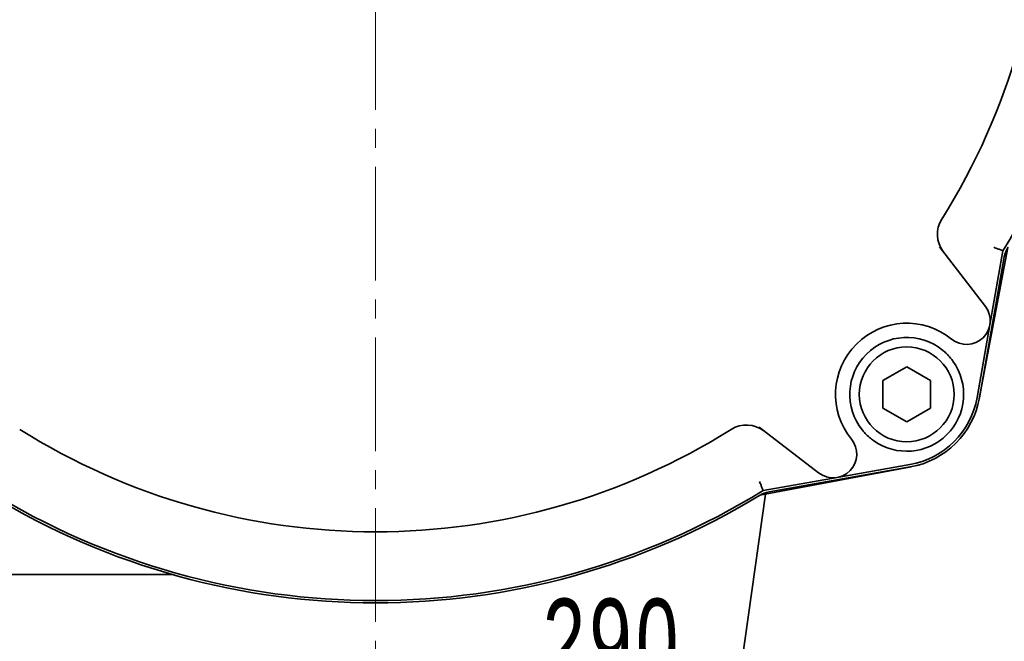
# Model space of a CAD drawing. Header units: millimetres. Extents: x -1136 to 1210, y -426 to 905.
# Tile 21 of 33: x -17 to 86, y 682 to 748. Entities that reach past the tile are written whole.
import ezdxf

# ---------------------------------------------------------------- set-up
doc = ezdxf.new("R2010")
doc.units = ezdxf.units.MM
doc.linetypes.add('点画线', pattern=[18, 12, -2, 2, -2])
doc.layers.get('0').update_dxf_attribs({"lineweight": 35})
for name, color, linetype, lineweight in [('中心线层', 1, '点画线', 18), ('尺寸线层', 110, 'Continuous', 18), ('粗实线层', 7, 'Continuous', 35)]:
    doc.layers.add(name, color=color, linetype=linetype, lineweight=lineweight)
doc.styles.add('标准', font='txt', dxfattribs={"width": 0.667})
doc.dimstyles.new('标准', dxfattribs={"dimtxt": 4.5, "dimasz": 4, "dimexe": 2, "dimexo": 0, "dimgap": 1.2625, "dimtad": 1, "dimdec": 3, "dimdsep": 46, "dimtxsty": '标准', "dimblk": '_CAXARROW', "dimcen": 0, "dimdle": 8, "dimaunit": 1, "dimazin": 2, "dimtfac": 0.707107, "dimtdec": 3, "dimtix": 1, "dimtmove": 2, "dimatfit": 3, "dimfxl": 0, "dimfrac": 2, "dimtolj": 1, "dimarcsym": 0})

# ---------------------------------------------------------------- blocks, each defined once
blk = doc.blocks.new('*X13')
at = {"layer": '尺寸线层', "linetype": 'Continuous', "lineweight": 18}
for points in [[(-99.81, 676.26), (-91.81, 677.26), (-91.81, 675.26)], [(190.19, 676.26), (182.19, 677.26), (182.19, 675.26)]]:
    blk.add_hatch(color=0, dxfattribs=at).paths.add_polyline_path(points, flags=0)
at = {"layer": '尺寸线层', "color": 0, "linetype": 'Continuous'}
for p, q in [((-99.81, 618.28), (-99.81, 680.26)), ((190.19, 618.28), (190.19, 680.26))]:
    blk.add_line(p, q, dxfattribs=at)
at = {"layer": '尺寸线层', "color": 0, "linetype": 'Continuous', "lineweight": 18}
blk.add_line((-99.81, 676.26), (190.19, 676.26), dxfattribs=at)
at = {"layer": '尺寸线层', "color": 0, "insert": (45.19, 682.16), "char_height": 9, "width": 21.9109, "attachment_point": 5, "line_spacing_factor": 0.689862, "style": '标准'}
blk.add_mtext('\\T1.1;290', dxfattribs=at)
blk = doc.blocks.new('_CAXARROW')
blk.add_hatch(color=0).paths.add_polyline_path([(0, 0), (-1, 0.125), (-1, -0.125)], flags=0)

msp = doc.modelspace()

# ---------------------------------------------------------------- linework, layer by layer
at = {"layer": '中心线层'}
msp.add_line((20.1863, 666.2778), (20.1863, 862.2778), dxfattribs=at)
at = {"layer": '粗实线层'}
for p, q in [((84.4766, 717.5601), (79.6592, 723.8382)), ((83.8315, 707.8106), (86.8361, 723.7576)), ((83.8498, 707.9111), (86.4756, 722.7721)), ((84.9551, 715.6032), (86.3366, 723.4219)), ((83.6036, 707.9546), (84.9551, 715.6032)), ((73.6863, 709.7212), (76.1863, 711.1646)), ((76.1863, 711.1646), (78.6863, 709.7212)), ((73.6863, 706.8344), (73.6863, 709.7212)), ((78.6863, 709.7212), (78.6863, 706.8344)), ((76.1863, 705.3911), (73.6863, 706.8344)), ((78.6863, 706.8344), (76.1863, 705.3911)), ((60.6259, 704.8049), (66.904, 699.9875)), ((68.8609, 699.5091), (76.5095, 700.8605)), ((60.7065, 697.628), (76.6535, 700.6327)), ((61.6921, 697.9885), (76.553, 700.6143)), ((61.0422, 698.1276), (68.8609, 699.5091)), ((55.8499, 658.9995), (61.2943, 697.7388)), ((-55.8137, 689.2778), (-1.5161, 689.2778))]:
    msp.add_line(p, q, dxfattribs=at)
msp.add_circle((76.1863, 708.2778), 5, dxfattribs=at)
for centre, radius, start, end in [((20.1863, 764.2778), 77.75, 328.299562, 31.700438), ((20.1863, 764.2778), 70.5, 327.854179, 32.145821), ((82.4185, 725.1702), 3, 147.854179, 217.5), ((89.4298, 722.2501), 3, 148.744111, 169.979737), ((82.4932, 716.0382), 2.5, 230.899056, 37.5), ((76.1863, 708.2778), 7.5, 50.899056, 219.100944), ((76.1863, 708.2778), 6, 50.899056, 219.100944), ((76.1863, 708.2778), 6, 234.395316, 35.604684), ((74.9871, 709.477), 8.75, 280.020263, 349.979737), ((74.9871, 709.477), 9, 280.020263, 349.979737), ((59.2939, 702.0456), 3, 52.5, 122.145821), ((20.1863, 764.2778), 70.5, 237.854179, 302.145821), ((68.4259, 701.9709), 2.5, 232.5, 39.100944), ((20.1863, 764.2778), 77.75, 238.299562, 301.700438), ((20.1863, 764.2778), 78, 238.744111, 301.255889), ((62.2141, 695.0343), 3, 100.020263, 121.255889)]:
    msp.add_arc(centre, radius, start, end, dxfattribs=at)
for points, knots in [([(85.3852, 723.7851), (85.4517, 723.7597), (85.5181, 723.7343), (85.5832, 723.7094), (85.6468, 723.6851), (85.7089, 723.6614), (85.7685, 723.6386), (85.8815, 723.5954), (85.9841, 723.5563), (86.0702, 723.5234), (86.1548, 723.4912), (86.222, 723.4655), (86.2678, 723.4481), (86.3132, 723.4308), (86.3366, 723.4219), (86.3366, 723.4219)], [0, 0, 0, 0, 0.13678958, 0.13678958, 0.13678958, 0.27046252, 0.27046252, 0.27046252, 0.52360456, 0.52360456, 0.52360456, 0.77209894, 0.77209894, 0.77209894, 1.0182894, 1.0182894, 1.0182894, 1.0182894]), ([(79.9704, 712.934), (79.9808, 712.9256), (79.991, 712.9172), (80.1289, 712.8037), (80.2501, 712.6951), (80.5239, 712.4291), (80.6697, 712.2709), (80.8978, 711.9956), (80.9838, 711.8838), (81.0646, 711.771)], [0, 0, 0, 0, 0.03875225, 0.03875225, 0.51994142, 0.51994142, 1.16716624, 1.16716624, 1.60148984, 1.60148984, 1.60148984, 1.60148984]), ([(72.6932, 703.3995), (72.5425, 703.5074), (72.3971, 703.6221), (72.1051, 703.875), (71.9587, 704.0154), (71.7187, 704.2701), (71.6225, 704.3799), (71.5301, 704.4937)], [0, 0, 0, 0, 0.55464129, 0.55464129, 1.15988331, 1.15988331, 1.60148407, 1.60148407, 1.60148407, 1.60148407]), ([(61.0422, 698.1276), (61.0422, 698.1276), (61.0333, 698.151), (61.016, 698.1963), (60.9986, 698.2421), (60.973, 698.3093), (60.9407, 698.3939), (60.9078, 698.4801), (60.8687, 698.5826), (60.8255, 698.6956), (60.8028, 698.7552), (60.779, 698.8173), (60.7547, 698.881), (60.7298, 698.946), (60.7045, 699.0124), (60.679, 699.0789)], [0, 0, 0, 0, 0.24619046, 0.24619046, 0.24619046, 0.49468484, 0.49468484, 0.49468484, 0.74782688, 0.74782688, 0.74782688, 0.88149982, 0.88149982, 0.88149982, 1.0182894, 1.0182894, 1.0182894, 1.0182894]), ([(-0.9797, 689.2045), (-0.9805, 689.2047), (-0.9813, 689.2049), (-0.9836, 689.2056), (-0.9852, 689.206), (-0.9903, 689.2074), (-0.9939, 689.2084), (-1.008, 689.2121), (-1.0186, 689.2149), (-1.0612, 689.2255), (-1.0933, 689.2327), (-1.2227, 689.2585), (-1.3215, 689.2707), (-1.452, 689.2769), (-1.4837, 689.2776), (-1.5154, 689.2776)], [0, 0, 0, 0, 0.002554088, 0.002554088, 0.007626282, 0.007626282, 0.018611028, 0.018611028, 0.051522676, 0.051522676, 0.150238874, 0.150238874, 0.447113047, 0.447113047, 0.542149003, 0.542149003, 0.542149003, 0.542149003])]:
    msp.add_open_spline(points, degree=3, knots=knots, dxfattribs=at)

# ---------------------------------------------------------------- dimensions: what is measured, and where the dimension line sits
at = {"layer": '尺寸线层'}
dim = msp.add_linear_dim(base=(190.1863, 676.2557), p1=(-99.8137, 618.2778), p2=(190.1863, 618.2778), dimstyle='标准', override={"dimscale": 2, "dimsah": 1, "dimtfill": 1, "dimtzin": 0}, dxfattribs=at)
dim.commit()
dim.dimension.update_dxf_attribs({"geometry": '*X13', "text_midpoint": (45.1863, 682.1557), "dimtype": 160})

doc.saveas('drawing.dxf')
